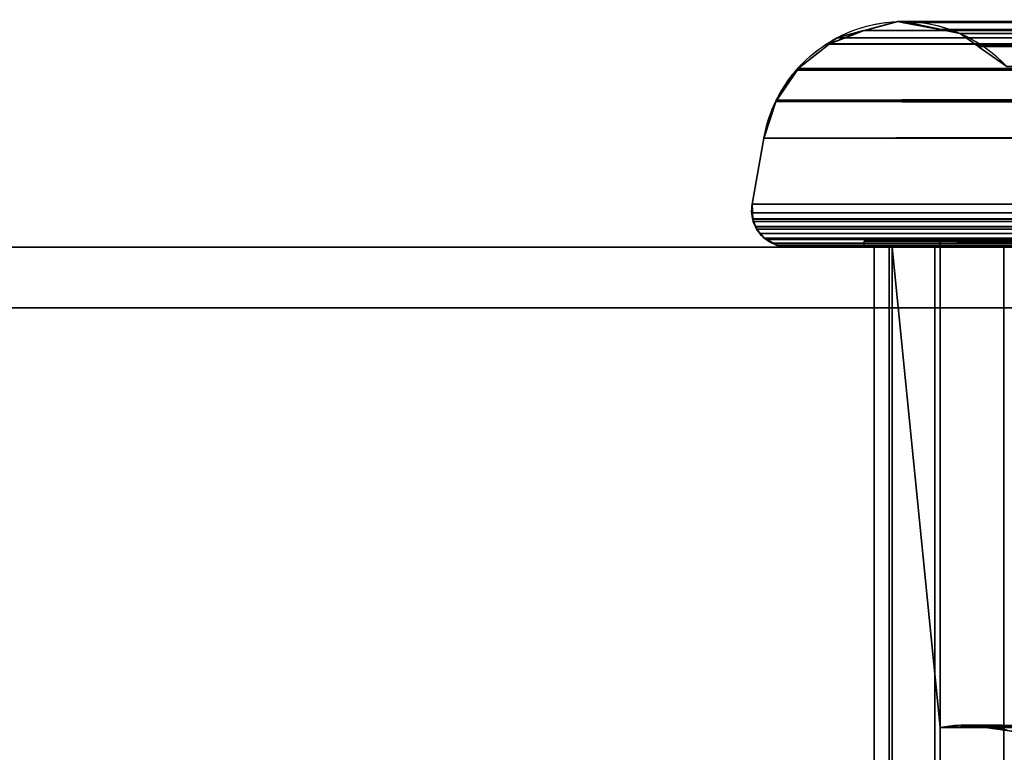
# Model space of a CAD drawing. Header units: millimetres. Extents: x -322 to 8072, y -96 to 57.
# Tile 254 of 256: x 7083 to 7115, y -17 to 7. Entities that reach past the tile are written whole.
import ezdxf

# ---------------------------------------------------------------- set-up
doc = ezdxf.new("R2010")
doc.units = ezdxf.units.MM
doc.layers.add('151', color=7, linetype='Continuous', true_color=0xffffff)

# ---------------------------------------------------------------- blocks, each defined once
blk = doc.blocks.new('UG_SURFACE_016')
at = {"layer": '151', "color": 252, "linetype": 'Continuous', "lineweight": 35}
for points in [[(7109.346, 6.674, 1413.346), (7500, 7.154, 1414.481), (7500, 7.05, 1413.963)], [(7500, 7.154, 1414.481), (7109.346, 6.674, 1413.346), (7109.355, 6.681, 1413.355)], [(7500, 7.16, 1414.51), (7109.355, 6.681, 1413.355), (7109.604, 6.879, 1413.604)], [(7109.355, 6.681, 1413.355), (7500, 7.16, 1414.51), (7500, 7.154, 1414.481)], [(7109.604, 6.879, 1413.604), (7110.492, 7.118, 1414.492), (7500, 7.16, 1414.51)], [(7109.604, 6.879, 1898.396), (7110.492, 7.118, 1897.509), (7110.51, 7.123, 1414.511), (7110.492, 7.118, 1414.492)], [(7500, 7.402, 1415.715), (7110.492, 7.118, 1414.492), (7110.51, 7.123, 1414.511)], [(7500, 7.402, 1415.715), (7500, 7.16, 1414.51), (7110.492, 7.118, 1414.492)], [(7110.51, 7.123, 1897.489), (7110.492, 7.118, 1897.509), (7889.51, 7.099, 1897.51)], [(7110.492, 7.118, 1897.509), (7110.51, 7.123, 1897.489), (7110.51, 7.123, 1414.511)], [(7111.606, 7.417, 1896.394), (7110.51, 7.123, 1897.489), (7889.51, 7.099, 1897.51)], [(7500, 7.41, 1415.752), (7110.51, 7.123, 1414.511), (7111.606, 7.417, 1415.606)], [(7110.51, 7.123, 1414.511), (7110.51, 7.123, 1897.489), (7111.606, 7.417, 1896.394)], [(7111.606, 7.417, 1415.606), (7110.51, 7.123, 1414.511), (7111.606, 7.417, 1896.394)], [(7110.51, 7.123, 1414.511), (7500, 7.41, 1415.752), (7500, 7.402, 1415.715)], [(7111.75, 7.42, 1896.25), (7111.606, 7.417, 1896.394), (7889.51, 7.099, 1897.51)], [(7111.606, 7.417, 1415.606), (7111.606, 7.417, 1896.394), (7111.75, 7.42, 1896.25)], [(7111.75, 7.42, 1896.25), (7111.747, 7.39, 1415.747), (7111.606, 7.417, 1415.606)], [(7111.606, 7.417, 1415.606), (7111.747, 7.39, 1415.747), (7500, 7.41, 1415.752)], [(7500, 7.42, 1415.804), (7111.747, 7.39, 1415.747), (7113.046, 7.142, 1417.046)], [(7500, 7.42, 1415.804), (7500, 7.41, 1415.752), (7111.747, 7.39, 1415.747)], [(7111.75, 7.42, 1896.25), (7111.75, 7.42, 1896.25), (7111.747, 7.39, 1415.747)], [(7111.747, 7.39, 1415.747), (7111.75, 7.42, 1896.25), (7111.781, 7.42, 1896.219)], [(7111.781, 7.42, 1896.219), (7113.046, 7.142, 1417.046), (7111.747, 7.39, 1415.747)], [(7111.747, 7.39, 1415.747), (7111.747, 7.39, 1415.747), (7111.75, 7.42, 1896.25)], [(7111.747, 7.39, 1415.747), (7111.747, 7.39, 1415.747), (7500, 7.41, 1415.752)], [(7889.51, 7.099, 1897.51), (7888.287, 7.403, 1896.287), (7111.75, 7.42, 1896.25)], [(7888.287, 7.403, 1896.287), (7888.25, 7.413, 1896.25), (7111.75, 7.42, 1896.25)], [(7888.25, 7.413, 1896.25), (7111.781, 7.42, 1896.219), (7111.75, 7.42, 1896.25)], [(7111.75, 7.42, 1896.25), (7111.75, 7.42, 1896.25), (7888.25, 7.413, 1896.25)], [(7113.047, 7.154, 1894.953), (7111.781, 7.42, 1896.219), (7888.25, 7.413, 1896.25)], [(7111.781, 7.42, 1896.219), (7113.047, 7.154, 1894.953), (7113.046, 7.142, 1417.046)], [(7113.046, 7.142, 1417.046), (7500, 7.17, 1416.992), (7500, 7.42, 1415.804)], [(7500, 7.17, 1416.992), (7113.046, 7.142, 1417.046), (7113.054, 7.141, 1417.054)], [(7113.654, 7.026, 1417.654), (7113.054, 7.141, 1417.054), (7113.046, 7.142, 1417.046), (7113.047, 7.154, 1894.953)], [(7113.054, 7.153, 1894.946), (7113.047, 7.154, 1894.953), (7888.25, 7.413, 1896.25)], [(7113.654, 7.026, 1417.654), (7113.047, 7.154, 1894.953), (7113.054, 7.153, 1894.946)], [(7113.054, 7.153, 1894.946), (7888.219, 7.42, 1896.219), (7888.199, 7.42, 1896.199)], [(7888.199, 7.42, 1896.199), (7887.004, 7.139, 1895.004), (7886.947, 7.125, 1894.947), (7113.054, 7.153, 1894.946)], [(7888.25, 7.413, 1896.25), (7888.219, 7.42, 1896.219), (7113.054, 7.153, 1894.946)], [(7113.054, 7.141, 1417.054), (7500, 7.16, 1417.039), (7500, 7.17, 1416.992)], [(7500, 7.033, 1417.638), (7500, 7.16, 1417.039), (7113.054, 7.141, 1417.054)], [(7113.654, 7.026, 1894.346), (7113.054, 7.153, 1894.946), (7886.947, 7.125, 1894.947)], [(7113.654, 7.026, 1417.654), (7113.054, 7.153, 1894.946), (7113.654, 7.026, 1894.346)], [(7113.054, 7.141, 1417.054), (7500, 6.663, 1418.161), (7500, 7.033, 1417.638)], [(7500, 6.663, 1418.161), (7113.054, 7.141, 1417.054), (7113.654, 7.026, 1417.654)], [(7114.226, 6.619, 1893.774), (7113.654, 7.026, 1894.346), (7886.947, 7.125, 1894.947)], [(7114.226, 6.619, 1893.774), (7886.947, 7.125, 1894.947), (7886.161, 6.94, 1894.161)], [(7500, 7.05, 1413.963), (7500, 6.651, 1413.389), (7109.346, 6.674, 1413.346)], [(7109.355, 6.681, 1898.645), (7110.492, 7.118, 1414.492), (7109.604, 6.879, 1413.604)], [(7110.492, 7.118, 1414.492), (7109.355, 6.681, 1898.645), (7109.604, 6.879, 1898.396)], [(7890.394, 6.88, 1898.394), (7889.517, 7.098, 1897.517), (7109.355, 6.681, 1898.645)], [(7109.604, 6.879, 1898.396), (7109.355, 6.681, 1898.645), (7889.517, 7.098, 1897.517)], [(7109.355, 6.681, 1898.645), (7890.654, 6.674, 1898.654), (7890.394, 6.88, 1898.394)], [(7109.604, 6.879, 1413.604), (7109.355, 6.681, 1413.355), (7109.355, 6.681, 1898.645)], [(7889.51, 7.099, 1897.51), (7110.492, 7.118, 1897.509), (7109.604, 6.879, 1898.396)], [(7109.604, 6.879, 1898.396), (7889.517, 7.098, 1897.517), (7889.51, 7.099, 1897.51)], [(7500, 6.631, 1418.206), (7113.654, 7.026, 1417.654), (7114.226, 6.619, 1418.226)], [(7113.654, 7.026, 1417.654), (7500, 6.631, 1418.206), (7500, 6.663, 1418.161)], [(7113.654, 7.026, 1894.346), (7114.226, 6.619, 1418.226), (7113.654, 7.026, 1417.654)], [(7113.654, 7.026, 1894.346), (7114.226, 6.619, 1893.774), (7114.226, 6.619, 1418.226)], [(7886.161, 6.94, 1894.161), (7114.251, 6.602, 1893.749), (7114.226, 6.619, 1893.774)], [(7114.251, 6.602, 1893.749), (7886.161, 6.94, 1894.161), (7885.809, 6.678, 1893.81)], [(7109.355, 6.681, 1413.355), (7109.346, 6.674, 1413.346), (7108.332, 5.868, 1899.668), (7109.346, 6.674, 1898.654)], [(7890.664, 6.666, 1898.663), (7890.654, 6.674, 1898.654), (7109.346, 6.674, 1898.654), (7108.332, 5.868, 1899.668)], [(7500, 6.638, 1413.37), (7108.332, 5.868, 1412.332), (7109.346, 6.674, 1413.346)], [(7109.346, 6.674, 1413.346), (7108.332, 5.868, 1412.332), (7108.332, 5.868, 1899.668)], [(7108.332, 5.868, 1899.668), (7891.672, 5.865, 1899.672), (7890.664, 6.666, 1898.663)], [(7500, 6.638, 1413.37), (7500, 5.97, 1412.408), (7108.332, 5.868, 1412.332)], [(7109.355, 6.681, 1898.645), (7109.346, 6.674, 1898.654), (7890.654, 6.674, 1898.654)], [(7109.346, 6.674, 1898.654), (7109.355, 6.681, 1898.645), (7109.355, 6.681, 1413.355)], [(7109.346, 6.674, 1413.346), (7500, 6.651, 1413.389), (7500, 6.638, 1413.37)], [(7114.226, 6.619, 1418.226), (7114.251, 6.602, 1418.251), (7500, 6.631, 1418.206)], [(7114.251, 6.602, 1418.251), (7114.226, 6.619, 1893.774), (7114.251, 6.602, 1893.749)], [(7114.251, 6.602, 1418.251), (7114.226, 6.619, 1418.226), (7114.226, 6.619, 1893.774)], [(7885.809, 6.678, 1893.81), (7885.748, 6.632, 1893.748), (7114.251, 6.602, 1893.749)], [(7115.187, 5.936, 1892.813), (7114.251, 6.602, 1893.749), (7885.748, 6.632, 1893.748)], [(7500, 6.631, 1418.206), (7114.251, 6.602, 1418.251), (7115.187, 5.936, 1419.187)], [(7114.251, 6.602, 1893.749), (7115.187, 5.936, 1892.813), (7115.187, 5.936, 1419.187), (7114.251, 6.602, 1418.251)], [(7500, 5.87, 1412.345), (7107.597, 4.785, 1411.597), (7107.611, 4.827, 1411.611)], [(7107.597, 4.785, 1411.597), (7500, 5.87, 1412.345), (7500, 5.857, 1412.337)], [(7107.597, 4.785, 1900.403), (7108.328, 5.865, 1412.328), (7108.271, 5.819, 1412.271)], [(7108.328, 5.865, 1412.328), (7107.597, 4.785, 1900.403), (7107.611, 4.827, 1900.389)], [(7891.728, 5.821, 1899.728), (7891.68, 5.859, 1899.68), (7107.597, 4.785, 1900.403)], [(7107.611, 4.827, 1900.389), (7107.597, 4.785, 1900.403), (7891.68, 5.859, 1899.68)], [(7107.597, 4.785, 1411.597), (7500, 5.857, 1412.337), (7500, 4.751, 1411.652)], [(7107.611, 4.827, 1411.611), (7108.271, 5.819, 1412.271), (7500, 5.87, 1412.345)], [(7107.611, 4.827, 1900.389), (7108.271, 5.819, 1899.729), (7108.328, 5.865, 1412.328)], [(7891.68, 5.859, 1899.68), (7108.271, 5.819, 1899.729), (7107.611, 4.827, 1900.389)], [(7108.271, 5.819, 1412.271), (7108.328, 5.865, 1412.328), (7500, 5.87, 1412.345)], [(7108.271, 5.819, 1899.729), (7108.328, 5.865, 1899.672), (7108.332, 5.868, 1412.332), (7108.328, 5.865, 1412.328)], [(7891.68, 5.859, 1899.68), (7891.672, 5.865, 1899.672), (7108.328, 5.865, 1899.672), (7108.271, 5.819, 1899.729)], [(7500, 5.87, 1412.345), (7108.328, 5.865, 1412.328), (7108.332, 5.868, 1412.332)], [(7108.332, 5.868, 1899.668), (7108.328, 5.865, 1899.672), (7891.672, 5.865, 1899.672)], [(7108.328, 5.865, 1899.672), (7108.332, 5.868, 1899.668), (7108.332, 5.868, 1412.332)], [(7108.332, 5.868, 1412.332), (7500, 5.97, 1412.408), (7500, 5.87, 1412.345)], [(7892.401, 4.803, 1900.401), (7891.728, 5.821, 1899.728), (7107.597, 4.785, 1900.403)], [(7107.597, 4.785, 1900.403), (7108.271, 5.819, 1412.271), (7107.611, 4.827, 1411.611)], [(7107.597, 4.785, 1411.597), (7107.597, 4.783, 1411.597), (7107.203, 3.582, 1900.797), (7107.597, 4.783, 1900.403)], [(7107.597, 4.783, 1900.403), (7107.203, 3.582, 1900.797), (7892.797, 3.582, 1900.797)], [(7500, 4.744, 1411.648), (7107.203, 3.582, 1411.203), (7107.597, 4.783, 1411.597)], [(7107.597, 4.783, 1411.597), (7107.203, 3.582, 1411.203), (7107.203, 3.582, 1900.797)], [(7107.203, 3.582, 1411.203), (7500, 4.744, 1411.648), (7500, 4.37, 1411.415)], [(7107.611, 4.827, 1411.611), (7107.597, 4.785, 1411.597), (7107.597, 4.785, 1900.403)], [(7107.597, 4.785, 1900.403), (7892.406, 4.786, 1900.406), (7892.401, 4.803, 1900.401)], [(7892.408, 4.779, 1900.408), (7892.406, 4.786, 1900.406), (7107.597, 4.783, 1900.403)], [(7107.597, 4.785, 1900.403), (7107.597, 4.783, 1900.403), (7892.406, 4.786, 1900.406)], [(7500, 4.751, 1411.652), (7107.597, 4.783, 1411.597), (7107.597, 4.785, 1411.597)], [(7107.597, 4.783, 1900.403), (7107.597, 4.785, 1900.403), (7107.597, 4.785, 1411.597)], [(7892.797, 3.582, 1900.797), (7892.408, 4.779, 1900.408), (7107.597, 4.783, 1900.403)], [(7107.597, 4.783, 1411.597), (7500, 4.751, 1411.652), (7500, 4.744, 1411.648)], [(7500, 4.37, 1411.415), (7500, 3.582, 1411.203), (7107.203, 3.582, 1411.203)], [(7107.203, 3.582, 1900.797), (7106.818, 1.409, 1901.182), (7893.182, 1.409, 1901.182), (7892.797, 3.582, 1900.797)], [(7107.203, 3.582, 1411.203), (7106.818, 1.409, 1410.818), (7106.818, 1.409, 1901.182), (7107.203, 3.582, 1900.797)], [(7500, 1.409, 1410.818), (7106.818, 1.409, 1410.818), (7107.203, 3.582, 1411.203), (7500, 3.582, 1411.203)], [(7893.182, 1.409, 1901.182), (7106.818, 1.409, 1901.182), (7106.802, 1.121, 1901.197)], [(7106.802, 1.121, 1901.197), (7106.839, 0.927, 1901.161), (7893.182, 1.409, 1901.182)], [(7106.839, 0.928, 1410.839), (7106.802, 1.124, 1410.802), (7500, 1.409, 1410.818)], [(7106.802, 1.124, 1410.802), (7106.818, 1.409, 1410.818), (7500, 1.409, 1410.818)], [(7106.818, 1.409, 1901.182), (7106.818, 1.409, 1410.818), (7106.802, 1.124, 1410.802)], [(7106.802, 1.124, 1410.802), (7106.839, 0.928, 1410.839), (7106.818, 1.409, 1901.182)], [(7106.802, 1.121, 1901.197), (7106.818, 1.409, 1901.182), (7106.839, 0.928, 1410.839)], [(7893.182, 1.409, 1901.182), (7106.839, 0.927, 1901.161), (7106.841, 0.919, 1901.16)], [(7500, 1.409, 1410.818), (7500, 0.925, 1410.834), (7106.839, 0.928, 1410.839)], [(7106.841, 0.919, 1901.16), (7893.196, 1.299, 1901.196), (7893.182, 1.409, 1901.182)], [(7893.179, 0.978, 1901.179), (7893.196, 1.299, 1901.196), (7106.841, 0.919, 1901.16)], [(7106.839, 0.928, 1410.839), (7106.839, 0.927, 1410.839), (7106.839, 0.927, 1901.161), (7106.802, 1.121, 1901.197)], [(7106.841, 0.919, 1901.16), (7893.16, 0.92, 1901.161), (7893.179, 0.978, 1901.179)], [(7106.839, 0.927, 1410.839), (7106.839, 0.928, 1410.839), (7500, 0.925, 1410.834)], [(7500, 0.925, 1410.834), (7500, 0.915, 1410.834), (7106.839, 0.927, 1410.839)], [(7106.856, 0.838, 1410.856), (7106.839, 0.927, 1410.839), (7500, 0.915, 1410.834)], [(7106.841, 0.919, 1901.16), (7106.839, 0.927, 1410.839), (7106.856, 0.838, 1410.856)], [(7106.841, 0.919, 1901.16), (7106.839, 0.927, 1901.161), (7106.839, 0.927, 1410.839)], [(7893.16, 0.919, 1901.16), (7893.16, 0.92, 1901.161), (7106.841, 0.919, 1901.16)], [(7893.16, 0.919, 1901.16), (7106.841, 0.919, 1901.16), (7106.855, 0.842, 1901.145)], [(7106.856, 0.838, 1410.856), (7106.929, 0.675, 1410.929), (7106.841, 0.919, 1901.16)], [(7106.855, 0.842, 1901.145), (7106.841, 0.919, 1901.16), (7106.929, 0.675, 1410.929)], [(7106.855, 0.842, 1901.145), (7106.93, 0.673, 1901.07), (7893.16, 0.919, 1901.16)], [(7106.929, 0.675, 1410.929), (7106.93, 0.673, 1410.93), (7106.93, 0.673, 1901.07), (7106.855, 0.842, 1901.145)], [(7106.929, 0.675, 1410.929), (7106.856, 0.838, 1410.856), (7500, 0.915, 1410.834)], [(7500, 0.915, 1410.834), (7500, 0.679, 1410.946), (7106.929, 0.675, 1410.929)], [(7106.93, 0.673, 1410.93), (7106.929, 0.675, 1410.929), (7500, 0.679, 1410.946)], [(7893.085, 0.687, 1901.085), (7893.16, 0.919, 1901.16), (7106.93, 0.673, 1901.07)], [(7893.07, 0.665, 1901.07), (7893.085, 0.687, 1901.085), (7106.93, 0.673, 1901.07)], [(7500, 0.679, 1410.946), (7500, 0.672, 1410.95), (7106.93, 0.673, 1410.93)], [(7106.93, 0.673, 1901.07), (7106.932, 0.667, 1901.068), (7893.07, 0.665, 1901.07)], [(7106.97, 0.585, 1410.97), (7106.93, 0.673, 1410.93), (7500, 0.672, 1410.95)], [(7106.932, 0.667, 1901.068), (7106.93, 0.673, 1410.93), (7106.97, 0.585, 1410.97)], [(7106.932, 0.667, 1901.068), (7106.93, 0.673, 1901.07), (7106.93, 0.673, 1410.93)], [(7893.07, 0.664, 1901.07), (7106.932, 0.667, 1901.068), (7106.968, 0.588, 1901.032)], [(7893.07, 0.664, 1901.07), (7893.07, 0.665, 1901.07), (7106.932, 0.667, 1901.068)], [(7106.968, 0.588, 1901.032), (7106.932, 0.667, 1901.068), (7106.97, 0.585, 1410.97)], [(7106.968, 0.588, 1901.032), (7107.085, 0.448, 1900.915), (7893.07, 0.664, 1901.07)], [(7107.082, 0.451, 1411.082), (7106.97, 0.585, 1410.97), (7500, 0.672, 1410.95)], [(7500, 0.672, 1410.95), (7500, 0.475, 1411.044), (7107.082, 0.451, 1411.082)], [(7893.07, 0.664, 1901.07), (7107.085, 0.448, 1900.915), (7107.087, 0.446, 1900.913)], [(7107.087, 0.446, 1900.913), (7892.917, 0.435, 1900.917), (7893.07, 0.664, 1901.07)], [(7106.968, 0.588, 1901.032), (7106.97, 0.585, 1410.97), (7107.082, 0.451, 1411.082)], [(7107.082, 0.451, 1411.082), (7107.085, 0.448, 1900.915), (7106.968, 0.588, 1901.032)], [(7500, 0.475, 1411.044), (7500, 0.441, 1411.082), (7107.082, 0.451, 1411.082)], [(7107.085, 0.448, 1411.085), (7107.082, 0.451, 1411.082), (7500, 0.441, 1411.082)], [(7107.082, 0.451, 1411.082), (7107.085, 0.448, 1411.085), (7107.085, 0.448, 1900.915)], [(7500, 0.441, 1411.082), (7500, 0.437, 1411.087), (7107.085, 0.448, 1411.085)], [(7107.22, 0.288, 1411.22), (7107.085, 0.448, 1411.085), (7500, 0.437, 1411.087)], [(7107.216, 0.291, 1900.784), (7107.085, 0.448, 1411.085), (7107.22, 0.288, 1411.22)], [(7107.216, 0.291, 1900.784), (7107.087, 0.446, 1900.913), (7107.085, 0.448, 1411.085)], [(7107.087, 0.446, 1900.913), (7107.085, 0.448, 1900.915), (7107.085, 0.448, 1411.085)], [(7892.917, 0.435, 1900.917), (7107.087, 0.446, 1900.913), (7107.216, 0.291, 1900.784)], [(7107.216, 0.291, 1900.784), (7107.283, 0.254, 1900.717), (7892.917, 0.435, 1900.917)], [(7107.281, 0.255, 1411.281), (7107.22, 0.288, 1411.22), (7500, 0.437, 1411.087)], [(7500, 0.437, 1411.087), (7500, 0.257, 1411.293), (7107.281, 0.255, 1411.281)], [(7892.916, 0.434, 1900.916), (7892.917, 0.435, 1900.917), (7107.283, 0.254, 1900.717)], [(7892.889, 0.395, 1900.89), (7892.916, 0.434, 1900.916), (7107.283, 0.254, 1900.717)], [(7892.889, 0.395, 1900.89), (7107.283, 0.254, 1900.717), (7107.285, 0.253, 1900.715)], [(7107.285, 0.253, 1900.715), (7892.713, 0.258, 1900.713), (7892.889, 0.395, 1900.89)], [(8059, 0, 2017), (6941, 0, 2017), (6941, -26, 2017), (8059, -26, 2017)], [(8059, -2), (6941, -2), (6941, 0, 2), (8059, 0, 2)], [(6941, 0, 2), (7108, 0, 1412), (7500, 0, 1412)], [(7500, 0, 1412), (7892, 0, 1412), (8059, 0, 2), (6941, 0, 2)], [(6941, 0, 2), (6941, 0, 2017), (7108, 0, 1900), (7108, 0, 1412)], [(7892, 0, 1900), (7108, 0, 1900), (6941, 0, 2017), (8059, 0, 2017)], [(7107.216, 0.291, 1900.784), (7107.22, 0.288, 1411.22), (7107.281, 0.255, 1411.281)], [(7107.281, 0.255, 1411.281), (7107.283, 0.254, 1900.717), (7107.216, 0.291, 1900.784)], [(7107.283, 0.254, 1411.282), (7107.281, 0.255, 1411.281), (7500, 0.257, 1411.293)], [(7107.281, 0.255, 1411.281), (7107.283, 0.254, 1411.282), (7107.283, 0.254, 1900.717)], [(7107.283, 0.254, 1411.282), (7500, 0.257, 1411.293), (7500, 0.254, 1411.296)], [(7107.517, 0.124, 1411.517), (7107.283, 0.254, 1411.282), (7500, 0.254, 1411.296)], [(7107.285, 0.253, 1900.715), (7107.283, 0.254, 1411.282), (7107.517, 0.124, 1411.517)], [(7107.285, 0.253, 1900.715), (7107.283, 0.254, 1900.717), (7107.283, 0.254, 1411.282)], [(7892.71, 0.256, 1900.71), (7892.713, 0.258, 1900.713), (7107.285, 0.253, 1900.715)], [(7892.554, 0.135, 1900.554), (7892.71, 0.256, 1900.71), (7107.285, 0.253, 1900.715)], [(7107.285, 0.253, 1900.715), (7107.519, 0.122, 1900.481), (7892.482, 0.118, 1900.482)], [(7892.482, 0.118, 1900.482), (7892.554, 0.135, 1900.554), (7107.285, 0.253, 1900.715)], [(7107.517, 0.124, 1411.517), (7107.519, 0.122, 1900.481), (7107.285, 0.253, 1900.715)], [(7500, 0.254, 1411.296), (7500, 0.155, 1411.409), (7107.517, 0.124, 1411.517)], [(7500, 0.155, 1411.409), (7500, 0.119, 1411.519), (7107.517, 0.124, 1411.517)], [(7107.52, 0.122, 1411.519), (7107.517, 0.124, 1411.517), (7500, 0.119, 1411.519)], [(7107.517, 0.124, 1411.517), (7107.52, 0.122, 1411.519), (7107.519, 0.122, 1900.481)], [(7107.519, 0.122, 1900.481), (7107.52, 0.121, 1900.48), (7892.482, 0.118, 1900.482)], [(7107.52, 0.121, 1900.48), (7107.519, 0.122, 1900.481), (7107.52, 0.122, 1411.519)], [(7107.52, 0.122, 1411.519), (7500, 0.119, 1411.519), (7500, 0.118, 1411.522)], [(7107.641, 0.055, 1411.641), (7107.52, 0.122, 1411.519), (7500, 0.118, 1411.522)], [(7107.52, 0.121, 1900.48), (7107.52, 0.122, 1411.519), (7107.641, 0.055, 1411.641)], [(7892.481, 0.118, 1900.481), (7107.52, 0.121, 1900.48), (7107.636, 0.057, 1900.364)], [(7892.481, 0.118, 1900.481), (7892.482, 0.118, 1900.482), (7107.52, 0.121, 1900.48)], [(7107.636, 0.057, 1900.364), (7107.52, 0.121, 1900.48), (7107.641, 0.055, 1411.641)], [(7892.481, 0.118, 1900.481), (7107.636, 0.057, 1900.364), (7108, 0, 1900)], [(7107.636, 0.057, 1900.364), (7107.641, 0.055, 1411.641), (7108, 0, 1412)], [(7108, 0, 1412), (7108, 0, 1900), (7107.636, 0.057, 1900.364)], [(7108, 0, 1412), (7107.641, 0.055, 1411.641), (7500, 0.118, 1411.522)], [(7108, 0, 1900), (7892, 0, 1900), (7892.481, 0.118, 1900.481)], [(7500, 0.118, 1411.522), (7500, 0.009, 1411.855), (7108, 0, 1412)], [(7500, 0.009, 1411.855), (7500, 0, 1412), (7108, 0, 1412)], [(7889.5, 0.2, 1897.5), (7110.5, 0.2, 1897.5), (7113, 0.2, 1895), (7887, 0.2, 1895)], [(7110.5, 0.2, 1897.5), (7110.5, 0.2, 1414.5), (7113, 0.2, 1417), (7113, 0.2, 1895)], [(7887, 0.2, 1417), (7113, 0.2, 1417), (7110.5, 0.2, 1414.5), (7889.5, 0.2, 1414.5)], [(7110.5, 0, 1414.5), (7110.5, 0.2, 1414.5), (7110.5, 0.2, 1897.5), (7110.5, 0, 1897.5)], [(7110.5, 0.2, 1414.5), (7110.5, 0, 1414.5), (7889.5, 0, 1414.5), (7889.5, 0.2, 1414.5)], [(7110.5, 0.2, 1897.5), (7889.5, 0.2, 1897.5), (7889.5, 0, 1897.5), (7110.5, 0, 1897.5)], [(7110.5, 0, 1414.5), (7879.511, 0, 1415.475), (7882.213, 0, 1414.95)], [(7877.221, 0, 1417), (7879.511, 0, 1415.475), (7110.5, 0, 1414.5), (7117.787, 0, 1414.95)], [(7882.213, 0, 1414.95), (7889.5, 0, 1414.5), (7110.5, 0, 1414.5)], [(7110.5, 0, 1414.5), (7115.092, 0, 1415.507), (7117.787, 0, 1414.95)], [(7110.5, 0, 1897.5), (7111.42, 0, 1424.764), (7110.83, 0, 1422.076)], [(7113, 0, 1427.017), (7111.42, 0, 1424.764), (7110.5, 0, 1897.5), (7110.83, 0, 1889.924)], [(7110.5, 0, 1414.5), (7111.322, 0, 1419.369), (7112.82, 0, 1417.06)], [(7110.83, 0, 1422.076), (7110.5, 0, 1414.5), (7110.5, 0, 1897.5)], [(7110.5, 0, 1897.5), (7111.322, 0, 1892.632), (7110.83, 0, 1889.924)], [(7117.787, 0, 1897.05), (7110.5, 0, 1897.5), (7889.5, 0, 1897.5)], [(7112.82, 0, 1417.06), (7115.092, 0, 1415.507), (7110.5, 0, 1414.5)], [(7110.5, 0, 1897.5), (7115.092, 0, 1896.493), (7112.82, 0, 1894.94)], [(7110.83, 0, 1422.076), (7111.322, 0, 1419.369), (7110.5, 0, 1414.5)], [(7117.787, 0, 1897.05), (7115.092, 0, 1896.493), (7110.5, 0, 1897.5)], [(7112.82, 0, 1894.94), (7111.322, 0, 1892.632), (7110.5, 0, 1897.5)], [(7110.83, 0, 1422.076), (7110.83, -39.3, 1422.076), (7111.322, -39.3, 1419.369), (7111.322, 0, 1419.369)], [(7111.42, 0, 1424.764), (7111.42, -39.3, 1424.764), (7110.83, -39.3, 1422.076), (7110.83, 0, 1422.076)], [(7110.83, 0, 1889.924), (7110.83, -39.3, 1889.924), (7111.42, -39.3, 1887.236), (7111.42, 0, 1887.236)], [(7111.322, 0, 1892.632), (7111.322, -39.3, 1892.632), (7110.83, -39.3, 1889.924), (7110.83, 0, 1889.924)], [(7110.83, 0, 1889.924), (7111.42, 0, 1887.236), (7113, 0, 1427.017)], [(7111.322, 0, 1419.369), (7111.322, -39.3, 1419.369), (7112.82, -39.3, 1417.06), (7112.82, 0, 1417.06)], [(7112.82, 0, 1894.94), (7112.82, -39.3, 1894.94), (7111.322, -39.3, 1892.632), (7111.322, 0, 1892.632)], [(7111.42, -39.3, 1424.764), (7111.42, 0, 1424.764), (7113, -15.8, 1427.017), (7113, -23.5, 1427.017)], [(7111.42, 0, 1424.764), (7113, 0, 1427.017), (7113, -15.8, 1427.017)], [(7113, -23.5, 1884.983), (7113, -15.8, 1884.983), (7111.42, 0, 1887.236), (7111.42, -39.3, 1887.236)], [(7113, -15.8, 1884.983), (7113, 0, 1884.983), (7111.42, 0, 1887.236)], [(7111.42, 0, 1887.236), (7113, 0, 1884.983), (7113, 0, 1427.017)], [(7112.82, 0, 1417.06), (7112.82, -39.3, 1417.06), (7115.092, -39.3, 1415.507), (7115.092, 0, 1415.507)], [(7115.092, 0, 1896.493), (7115.092, -39.3, 1896.493), (7112.82, -39.3, 1894.94), (7112.82, 0, 1894.94)], [(7113, 0.2, 1895), (7113, 0.2, 1417), (7113, 0, 1427.017), (7113, 0, 1884.983)], [(7113, 0.2, 1417), (7113, -15.8, 1417), (7113, -15.8, 1427.017), (7113, 0, 1427.017)], [(7113, 0, 1884.983), (7113, -15.8, 1884.983), (7113, -15.8, 1895), (7113, 0.2, 1895)], [(7877.221, 0, 1417), (7122.779, 0, 1417), (7113, 0.2, 1417), (7887, 0.2, 1417)], [(7122.779, 0, 1417), (7122.779, -15.8, 1417), (7113, -15.8, 1417), (7113, 0.2, 1417)], [(7113, 0.2, 1895), (7113, -15.8, 1895), (7122.779, -15.8, 1895), (7122.779, 0, 1895)], [(7122.779, 0, 1895), (7877.221, 0, 1895), (7887, 0.2, 1895), (7113, 0.2, 1895)], [(7115.092, 0, 1415.507), (7115.092, -39.3, 1415.507), (7117.787, -39.3, 1414.95), (7117.787, 0, 1414.95)], [(7117.787, 0, 1897.05), (7117.787, -39.3, 1897.05), (7115.092, -39.3, 1896.493), (7115.092, 0, 1896.493)], [(6941, -26), (6941, -2), (8059, -2), (8059, -26)], [(7113, -15.8, 1884.983), (7114.329, -15.774, 1893.671), (7113.921, -15.715, 1894.079)], [(7113.921, -15.715, 1894.079), (7113.453, -15.736, 1894.547), (7113, -15.8, 1884.983)], [(7113, -15.8, 1427.017), (7113.453, -15.736, 1417.453), (7113.921, -15.715, 1417.921)], [(7113.921, -15.715, 1417.921), (7114.327, -15.774, 1418.328), (7113, -15.8, 1427.017)], [(7113.453, -15.736, 1894.547), (7113, -15.8, 1895), (7113, -15.8, 1884.983)], [(7113, -15.8, 1427.017), (7113, -15.8, 1417), (7113.453, -15.736, 1417.453)], [(7113.453, -15.736, 1417.453), (7113, -15.8, 1417), (7122.779, -15.8, 1417)], [(7122.779, -15.8, 1895), (7113, -15.8, 1895), (7113.453, -15.736, 1894.547)], [(7114.329, -15.774, 1418.329), (7114.329, -15.774, 1893.671), (7113, -15.8, 1427.017)], [(7114.329, -15.774, 1893.671), (7113, -15.8, 1884.983), (7113, -15.8, 1427.017)], [(7113, -15.8, 1427.017), (7114.327, -15.774, 1418.328), (7114.329, -15.774, 1418.329)], [(7113, -15.8, 1427.017), (7113, -15.8, 1884.983), (7113, -23.5, 1884.983), (7113, -23.5, 1427.017)], [(7113.921, -15.715, 1417.921), (7113.453, -15.736, 1417.453), (7122.779, -15.8, 1417)], [(7113.453, -15.736, 1894.547), (7113.921, -15.715, 1894.079), (7122.779, -15.8, 1895)], [(7122.779, -15.8, 1417), (7114.327, -15.774, 1418.328), (7113.921, -15.715, 1417.921)], [(7122.779, -15.8, 1895), (7113.921, -15.715, 1894.079), (7114.329, -15.774, 1893.671)], [(7500, -15.797, 1418.332), (7114.327, -15.774, 1418.328), (7122.779, -15.8, 1417)], [(7114.329, -15.774, 1418.329), (7114.327, -15.774, 1418.328), (7500, -15.797, 1418.332)], [(7114.329, -15.774, 1418.329), (7115.354, -15.924, 1892.646), (7114.457, -15.793, 1893.543)], [(7115.354, -15.924, 1892.646), (7114.329, -15.774, 1418.329), (7115.354, -15.924, 1419.354)], [(7114.457, -15.793, 1893.543), (7114.329, -15.774, 1893.671), (7114.329, -15.774, 1418.329)], [(7500, -15.797, 1418.332), (7115.354, -15.924, 1419.354), (7114.329, -15.774, 1418.329)], [(7122.779, -15.8, 1895), (7114.329, -15.774, 1893.671), (7114.457, -15.793, 1893.543)], [(7114.457, -15.793, 1893.543), (7885.551, -15.876, 1893.551), (7877.221, -15.8, 1895)], [(7877.221, -15.8, 1895), (7122.779, -15.8, 1895), (7114.457, -15.793, 1893.543)], [(7884.327, -16.095, 1892.328), (7114.457, -15.793, 1893.543), (7115.354, -15.924, 1892.646)], [(7884.327, -16.095, 1892.328), (7884.646, -15.924, 1892.646), (7114.457, -15.793, 1893.543)], [(7884.646, -15.924, 1892.646), (7885.551, -15.876, 1893.551), (7114.457, -15.793, 1893.543)]]:
    blk.add_3dface(points, dxfattribs=at)

msp = doc.modelspace()

# ---------------------------------------------------------------- linework, layer by layer
at = {"layer": '151', "color": 253, "linetype": 'Continuous', "lineweight": -3}
for p, q in [((7107.203, 3.582, 1900.797), (7106.818, 1.409, 1901.182)), ((7107.203, 3.582, 1411.203), (7106.818, 1.409, 1410.818)), ((7500, 1.409, 1410.818), (7106.818, 1.409, 1410.818)), ((7106.818, 1.409, 1901.182), (7893.182, 1.409, 1901.182)), ((7106.818, 1.409, 1410.818), (7106.818, 1.409, 1901.182)), ((8059, 0, 2017), (6941, 0, 2017)), ((8059, 0, 2), (6941, 0, 2)), ((7110.5, 0, 1414.5), (7110.5, 0.2, 1414.5)), ((7889.5, 0.2, 1414.5), (7110.5, 0.2, 1414.5)), ((7110.5, 0, 1897.5), (7110.5, 0.2, 1897.5)), ((7110.5, 0.2, 1414.5), (7110.5, 0.2, 1897.5)), ((7110.5, 0.2, 1897.5), (7889.5, 0.2, 1897.5)), ((7110.5, 0, 1414.5), (7110.5, 0, 1897.5)), ((7889.5, 0, 1414.5), (7110.5, 0, 1414.5)), ((7110.5, 0, 1897.5), (7889.5, 0, 1897.5)), ((7113, 0.2, 1417), (7113, 0.2, 1895)), ((7113, 0.2, 1417), (7113, -15.8, 1417)), ((7113, -15.8, 1895), (7113, 0.2, 1895)), ((7887, 0.2, 1417), (7113, 0.2, 1417)), ((7113, 0.2, 1895), (7887, 0.2, 1895)), ((7113, 0, 1884.983), (7113, -15.8, 1884.983)), ((7113, 0, 1427.017), (7113, 0, 1884.983)), ((7113, 0, 1427.017), (7113, -15.8, 1427.017)), ((6941, -2), (8059, -2)), ((7113, -15.8, 1427.017), (7113, -23.5, 1427.017)), ((7113, -15.8, 1884.983), (7113, -23.5, 1884.983)), ((7122.779, -15.8, 1417), (7113, -15.8, 1417)), ((7113, -15.8, 1895), (7122.779, -15.8, 1895)), ((7113, -15.8, 1417), (7113, -15.8, 1427.017)), ((7113, -15.8, 1884.983), (7113, -15.8, 1895)), ((7113, -15.8, 1427.017), (7113, -15.8, 1884.983))]:
    msp.add_line(p, q, dxfattribs=at)
at = {"layer": '151', "color": 253, "linetype": 'Continuous', "lineweight": -3, "extrusion": (-2.77556e-14, 1, 0)}
for centre, start, end in [((-7117.829, 1890.05), 313.6214, 135), ((-7117.829, 1421.95), 225, 46.3786)]:
    msp.add_arc(centre, 7, start, end, dxfattribs=at)
at = {"layer": '151', "color": 253, "linetype": 'Continuous', "lineweight": -3}
for points, knots in [([(7107.203, 3.582, 1411.203), (7107.395, 4.666, 1411.395), (7107.947, 5.547, 1411.947), (7109.241, 6.765, 1413.241), (7109.996, 7.135, 1413.996), (7111.523, 7.479, 1415.523), (7112.316, 7.457, 1416.316), (7113.834, 7.017, 1417.834), (7114.568, 6.601, 1418.568), (7115.187, 5.936, 1419.187)], [0, 0, 0, 0, 0.25, 0.25, 0.5, 0.5, 0.75, 0.75, 1, 1, 1, 1]), ([(7107.203, 3.582, 1900.797), (7107.437, 4.904, 1900.563), (7108.195, 5.908, 1899.805), (7109.875, 7.138, 1898.125), (7110.83, 7.42, 1897.17), (7111.781, 7.42, 1896.219)], [0, 0, 0, 0, 0.5, 0.5, 1, 1, 1, 1]), ([(7111.781, 7.42, 1896.219), (7112.39, 7.42, 1895.61), (7112.987, 7.306, 1895.013), (7114.158, 6.817, 1893.842), (7114.704, 6.455, 1893.296), (7115.187, 5.936, 1892.813)], [0, 0, 0, 0, 0.5, 0.5, 1, 1, 1, 1]), ([(7108, 0, 1900), (7107.706, 0, 1900.294), (7107.407, 0.103, 1900.593), (7107.042, 0.458, 1900.958), (7106.936, 0.611, 1901.064), (7106.803, 0.986, 1901.197), (7106.782, 1.204, 1901.218), (7106.818, 1.409, 1901.182)], [0, 0, 0, 0, 0.5, 0.5, 0.75, 0.75, 1, 1, 1, 1]), ([(7108, 0, 1412), (7107.704, 0, 1411.704), (7107.406, 0.104, 1411.406), (7107.042, 0.458, 1411.042), (7106.935, 0.612, 1410.935), (7106.802, 0.987, 1410.802), (7106.782, 1.205, 1410.782), (7106.818, 1.409, 1410.818)], [0, 0, 0, 0, 0.5, 0.5, 0.75, 0.75, 1, 1, 1, 1]), ([(7113.921, -15.715, 1894.079), (7114.628, -15.715, 1893.372), (7115.345, -15.864, 1892.655), (7116.695, -16.489, 1891.305), (7117.342, -16.967, 1890.658), (7117.871, -17.65, 1890.129)], [0, 0, 0, 0, 0.5, 0.5, 1, 1, 1, 1]), ([(7113.921, -15.715, 1417.921), (7114.628, -15.715, 1418.628), (7115.345, -15.864, 1419.345), (7116.695, -16.489, 1420.695), (7117.342, -16.967, 1421.342), (7117.871, -17.65, 1421.871)], [0, 0, 0, 0, 0.5, 0.5, 1, 1, 1, 1])]:
    msp.add_open_spline(points, degree=3, knots=knots, dxfattribs=at)
for points in [[(7107.203, 3.582, 1411.203), (7107.203, 3.582, 1574.401), (7107.203, 3.582, 1737.599), (7107.203, 3.582, 1900.797)], [(7500, 3.582, 1411.203), (7369.068, 3.582, 1411.203), (7238.135, 3.582, 1411.203), (7107.203, 3.582, 1411.203)], [(7107.203, 3.582, 1900.797), (7369.068, 3.582, 1900.797), (7630.932, 3.582, 1900.797), (7892.797, 3.582, 1900.797)], [(7108, 0, 1900), (7369.333, 0, 1900), (7630.667, 0, 1900), (7892, 0, 1900)], [(7500, 0, 1412), (7369.333, 0, 1412), (7238.667, 0, 1412), (7108, 0, 1412)], [(7108, 0, 1412), (7108, 0, 1574.667), (7108, 0, 1737.333), (7108, 0, 1900)]]:
    msp.add_open_spline(points, degree=3, dxfattribs=at)
for points in [[(7113, -15.8, 1895), (7113.225, -15.758, 1894.775), (7113.454, -15.729, 1894.546), (7113.686, -15.715, 1894.314), (7113.921, -15.715, 1894.079)], [(7113, -15.8, 1417), (7113.225, -15.758, 1417.225), (7113.454, -15.729, 1417.454), (7113.686, -15.715, 1417.686), (7113.921, -15.715, 1417.921)]]:
    msp.add_rational_spline(points, [1, 0.986763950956, 0.975006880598, 0.964728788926, 0.955929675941], degree=4, dxfattribs=at)

# ---------------------------------------------------------------- block references
msp.add_blockref('UG_SURFACE_016', (0, 0), dxfattribs=at)

doc.saveas('drawing.dxf')
